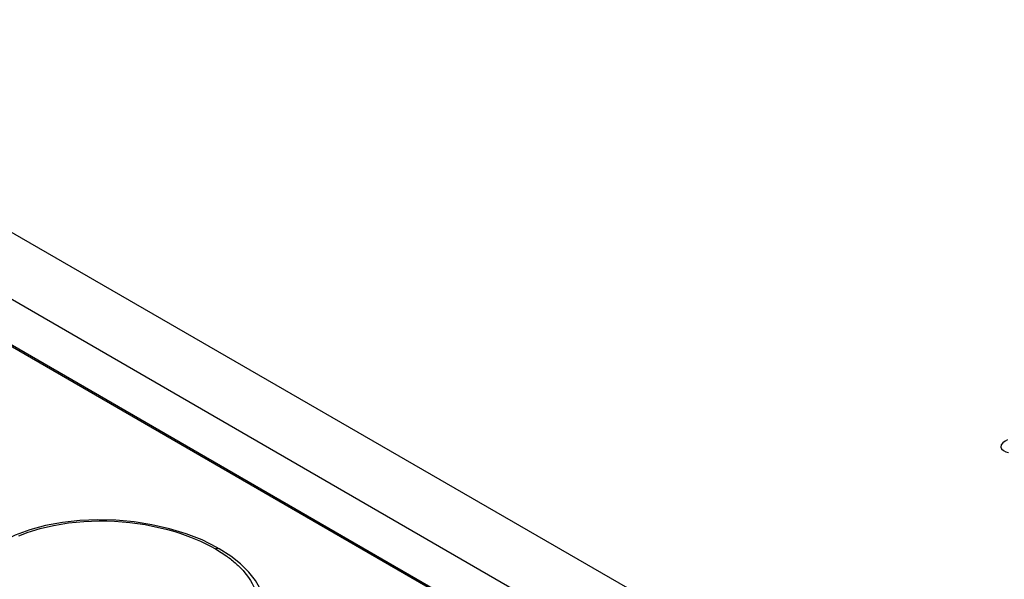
# Model space of a CAD drawing. Header units: inches. Extents: x 0 to 117, y 0 to 83.
# Tile 60 of 73: x 99.953 to 100.618, y 25.325 to 25.702. Entities that reach past the tile are written whole.
import ezdxf

# ---------------------------------------------------------------- set-up
doc = ezdxf.new("R2010")
doc.units = ezdxf.units.IN
doc.header["$LTSCALE"] = 6.431102
doc.header["$MEASUREMENT"] = 0
doc.layers.get('0').update_dxf_attribs({"linetype": 'CONTINUOUS'})

msp = doc.modelspace()

# ---------------------------------------------------------------- linework, layer by layer
at = {"color": 7, "linetype": 'CONTINUOUS'}
for p, q in [((98.55204, 26.36428), (106.55849, 21.74186)), ((98.51733, 26.33919), (100.32464, 25.29576)), ((98.49092, 26.3226), (100.26287, 25.29959)), ((98.49258, 26.32264), (100.26453, 25.29963)), ((100.065, 25.35535), (100.05371, 25.35879)), ((100.07575, 25.35116), (100.065, 25.35535)), ((100.08578, 25.3462), (100.07575, 25.35116)), ((100.08484, 25.3452), (100.09241, 25.34026)), ((100.08741, 25.34528), (100.08578, 25.3462)), ((100.08739, 25.34529), (100.08741, 25.34528)), ((100.09514, 25.34034), (100.08739, 25.34529)), ((100.10177, 25.33509), (100.09514, 25.34034)), ((100.10736, 25.32955), (100.10177, 25.33509))]:
    msp.add_line(p, q, dxfattribs=at)
for points in [[(100.05371, 25.35879), (100.04194, 25.36148), (100.02986, 25.36339), (100.01765, 25.36451), (100.00541, 25.36484), (99.99328, 25.36435), (99.98146, 25.36305), (99.97013, 25.36095), (99.95947, 25.35807), (99.94961, 25.35444), (99.94073, 25.35013), (99.93294, 25.34519)], [(100.08484, 25.3452), (100.08534, 25.34539), (100.08584, 25.34552), (100.08632, 25.34556), (100.08677, 25.34552), (100.08719, 25.34539), (100.08739, 25.34529)], [(100.11537, 25.31758), (100.11189, 25.32374), (100.10736, 25.32955)]]:
    msp.add_lwpolyline(points, dxfattribs=at)
for points, knots in [([(100.6198, 25.41881), (100.61785, 25.41768), (100.61223, 25.41402), (100.61823, 25.41046), (100.62033, 25.41032)], [0, 0, 0, 0, 0.516403, 1, 1, 1, 1]), ([(99.95202, 25.3539), (99.95953, 25.3571), (99.99382, 25.36689), (100.03114, 25.36464), (100.0573, 25.35678)], [0, 0, 0, 0, 0.230135, 1, 1, 1, 1]), ([(100.09241, 25.34026), (100.09354, 25.33945), (100.09573, 25.33779), (100.09782, 25.33602), (100.09882, 25.33513)], [0, 0, 0, 0, 0.508805, 1, 1, 1, 1]), ([(100.09882, 25.33513), (100.09977, 25.33428), (100.10159, 25.33255), (100.10329, 25.33072), (100.10409, 25.32979)], [0, 0, 0, 0, 0.510007, 1, 1, 1, 1])]:
    msp.add_open_spline(points, degree=3, knots=knots, dxfattribs=at)
for points in [[(100.0573, 25.35678), (100.06684, 25.35391), (100.07617, 25.35009), (100.08484, 25.3452)], [(100.10409, 25.32979), (100.1083, 25.32489), (100.11171, 25.31885), (100.11282, 25.31248)]]:
    msp.add_open_spline(points, degree=3, dxfattribs=at)

doc.saveas('drawing.dxf')
